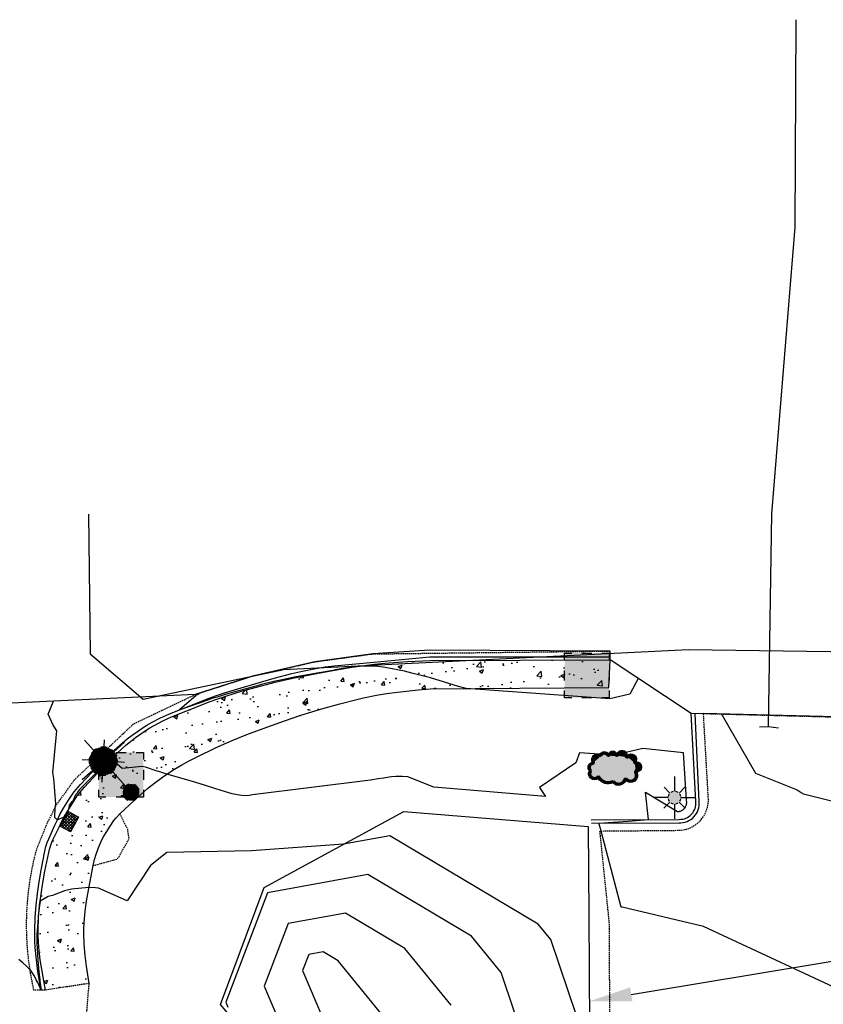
# Model space of a CAD drawing. Header units: feet. Extents: x 351431 to 355879, y 310968 to 329728.
# Tile 251 of 254: x 351995 to 352137, y 329502 to 329676. Entities that reach past the tile are written whole.
import ezdxf

# ---------------------------------------------------------------- set-up
doc = ezdxf.new("R2010")
doc.units = ezdxf.units.FT
doc.header["$MEASUREMENT"] = 0
doc.linetypes.add('D25', pattern=[0.375, 0.25, -0.125])
for name, color, linetype in [('EHYSC', 161, 'Continuous'), ('EHYSW-WARN', 161, 'Continuous'), ('ELIF', 153, 'LINKFENCE'), ('ELTCH-EG1', 253, 'Continuous'), ('ELTCN-EG1', 251, 'Continuous'), ('ELTNB-EG1', 55, 'Continuous'), ('ELTT', 3, 'Continuous'), ('ELUEU', 153, 'UE'), ('ELUG', 153, 'EGASRT'), ('ELYCB-BACK', 5, 'Continuous'), ('ELYCB-FL', 2, 'Continuous'), ('ELYSP', 1, 'D25'), ('ELYSW-BACK', 2, 'Continuous'), ('ELYSW-WARN', 161, 'Continuous'), ('ESFLJ', 5, 'Continuous'), ('ESFLP', 4, 'Continuous'), ('ESIO', 4, 'Continuous'), ('ESMask', 155, 'Continuous'), ('ETIF', 4, 'Continuous')]:
    doc.layers.add(name, color=color, linetype=linetype)
doc.styles.add('ROMANSM', font='romansm.shx')
doc.linetypes.add('EGASRT', pattern='A,0.15,-0.07,0.15,-0.04,["G",ROMANSM,S=0.08,R=0,X=-0.005,Y=-0.04],-0.12,0.15,-0.07,0.15,-0.04,[")",ROMANSM,S=0.08,R=0,X=-0.09,Y=-0.04],-0.075', length=1.015)
doc.linetypes.add('LINKFENCE', pattern='A,0.25,-0.08,0.25,-0.08,["X",ROMANSM,S=0.08,R=0,X=-0.004,Y=-0.04],-0.12', length=0.78)
doc.linetypes.add('UE', pattern='A,0.25,-0.07,0.07,-0.07,0.07,-0.07,0.07,-0.07,0.25,-0.06,["UE",ROMANSM,S=0.08,R=0,X=-0.02,Y=-0.04],-0.175', length=1.225)

# ---------------------------------------------------------------- blocks, each defined once
blk = doc.blocks.new('ESUFJBOX1')
for points in [[(-0.0787, 0.0535), (-0.0787, 0.0787), (-0.0535, 0.0787)], [(-0.0178, 0.0787), (0.0178, 0.0787)], [(0.0535, 0.0787), (0.0787, 0.0787), (0.0787, 0.0535)], [(-0.0787, -0.0178), (-0.0787, 0.0178)], [(0.0787, 0.0178), (0.0787, -0.0178)], [(-0.0787, -0.0787), (-0.0787, -0.0535)], [(0.0787, -0.0535), (0.0787, -0.0787), (0.0535, -0.0787)], [(-0.0535, -0.0787), (-0.0787, -0.0787)], [(0.0178, -0.0787), (-0.0178, -0.0787)]]:
    blk.add_lwpolyline(points)
at = {"layer": 'ESMask'}
blk.add_solid([(-0.0787, -0.0787), (-0.0787, 0.0787), (0.0787, -0.0787), (0.0787, 0.0787)], dxfattribs=at)
blk = doc.blocks.new('ESUFMALUM')
for p, q in [((0, -0.0295), (0, -0.0976)), ((-0.053, -0.0946), (-0.0354, -0.1123)), ((0.053, -0.0946), (0.0354, -0.1123)), ((-0.1, -0.1476), (-0.05, -0.1476)), ((0.05, -0.1476), (0.1, -0.1476)), ((-0.0354, -0.183), (-0.053, -0.2007)), ((0, -0.1976), (0, -0.2476)), ((0.0354, -0.183), (0.053, -0.2007))]:
    blk.add_line(p, q)
for centre, radius, start, end in [((0, 0), 0.0295, 153.6503, 206.3497), ((0, 0), 0.0295, 63.6503, 116.3497), ((0, 0), 0.0295, 333.6503, 26.3497), ((0, 0), 0.0295, 243.6503, 296.3497), ((0, -0.1476), 0.05, 76.7041, 103.2959), ((0, -0.1476), 0.05, 166.7041, 193.2959), ((0, -0.1476), 0.05, 121.7041, 148.2959), ((0, -0.1476), 0.05, 31.7041, 58.2959), ((0, -0.1476), 0.05, 346.7041, 13.2959), ((0, -0.1476), 0.05, 211.7041, 238.2959), ((0, -0.1476), 0.05, 256.7041, 283.2959), ((0, -0.1476), 0.05, 301.7041, 328.2959)]:
    blk.add_arc(centre, radius, start, end)
at = {"layer": 'ESMask'}
for points, const_width in [([(-0.0148, 0, 1), (0.0148, 0, 1)], 0.0295), ([(-0.025, -0.1476, 1), (0.025, -0.1476, 1)], 0.05)]:
    blk.add_lwpolyline(points, format="xyb", close=True, dxfattribs=dict(at, const_width=const_width))
blk = doc.blocks.new('ESILLITE')
at = {"layer": 'ESMask'}
h = blk.add_hatch(color=256, dxfattribs=at)
edge = h.paths.add_edge_path()
edge.add_arc((0, 0), 0.0225, 0, 360)
for p, q in [((0, 0.075), (0, 0.0225)), ((-0.0159, 0.0159), (-0.0369, 0.0373)), ((0.0159, 0.016), (0.0377, 0.0382)), ((-0.0225, 0), (-0.075, 0)), ((-0.016, -0.0159), (-0.0374, -0.0369)), ((0, -0.0225), (0, -0.075)), ((0.0159, -0.0159), (0.0373, -0.0369)), ((0.0225, 0), (0.0749, 0))]:
    blk.add_line(p, q)
for start, end in [(145.5453, 169.4253), (100.655, 124.235), (55.8359, 79.345), (10.5782, 34.5257), (190.7354, 214.1926), (235.503, 259.345), (280.655, 304.414), (325.7245, 349.2682)]:
    blk.add_arc((0, 0), 0.0225, start, end)
blk = doc.blocks.new('ESIDTREE')
blk.add_lwpolyline([(-0.0825, 0.0208, -0.658219), (-0.0543, 0.049, -0.594626), (-0.0245, 0.0498, -0.704437), (0.0052, 0.0498, -0.885068), (0.0416, 0.0438, -0.916303), (0.0721, 0.0223, -1.027393), (0.0751, -0.0141, -0.880235), (0.0364, -0.0431, -0.569977), (-0.0089, -0.052, -0.370407), (-0.061, -0.0364, -0.824221), (-0.0922, -0.0097, -0.566054), (-0.0825, 0.0208, -0.480508)], format="xyb")
at = {"layer": 'ESMask', "const_width": 0.01}
blk.add_lwpolyline([(-0.0779, 0.0227, -0.792768), (-0.0511, 0.0413, -0.768721), (-0.0289, 0.0473, 0.639322), (-0.0198, 0.0481, -0.704437), (0.0005, 0.0481, 0.72706), (0.01, 0.0484, -0.885068), (0.0366, 0.044, 0.713475), (0.0454, 0.0406, -0.916303), (0.0678, 0.0248, 0.615666), (0.0727, 0.0173, -1.027393), (0.0748, -0.0091, 0.556873), (0.0707, -0.0166, -0.880235), (0.04, -0.0396, 0.556256), (0.0317, -0.0414, -0.62875), (-0.0075, -0.0457, -0.457201), (-0.0599, -0.0275, -1.148825), (-0.0854, -0.0089, -0.666281), (-0.0814, 0.0159, 0.45741)], format="xyb", close=True, dxfattribs=at)
at = {"layer": 'ESMask'}
for points in [[(-0.0825, 0.0208), (-0.0543, 0.049), (0.0721, 0.0223), (0.0416, 0.0438)], [(-0.079, 0.0326), (-0.0729, 0.0238), (-0.0638, 0.0466), (-0.0573, 0.0372)], [(-0.0187, 0.044), (-0.0158, 0.0532), (-0.0004, 0.0423), (-0.0009, 0.052)], [(0.0105, 0.0432), (0.0168, 0.0574), (0.0348, 0.0399), (0.0336, 0.0548)], [(0.0445, 0.0383), (0.0562, 0.0462), (0.0628, 0.0226), (0.0702, 0.0328)], [(-0.0825, 0.0208), (-0.0922, -0.0097), (0.0721, 0.0223), (0.0751, -0.0141)], [(0.0704, -0.0072), (0.085, -0.004), (0.0691, 0.0173), (0.0823, 0.0154)], [(-0.087, -0.0082), (-0.0836, -0.0336), (0.0749, -0.0108), (0.0649, -0.0431)], [(-0.0495, -0.0328), (-0.05, -0.0434), (0.0292, -0.0385), (0.018, -0.0545)]]:
    blk.add_solid(points, dxfattribs=at)

msp = doc.modelspace()

# ---------------------------------------------------------------- hatches: boundary and pattern name
at = {"layer": 'EHYSC'}
h = msp.add_hatch(dxfattribs=at)
h.set_pattern_fill('AR-CONC', color=256, style=0)
h.set_pattern_definition([(50, (351998.454, 329504.42), (7.1726, -0.62752), [0.75, -8.25]), (355, (351998.454, 329504.42), (-1.3875, 7.5219), [0.6, -6.6]), (100.4514, (351999.052, 329504.368), (5.7851, 6.8944), [0.6374, -7.0114]), (46.184, (351998.454, 329506.42), (10.6724, -1.6552), [1.125, -12.375]), (96.636, (351999.343, 329506.282), (9.3466, 9.7412), [0.9561, -10.5171]), (351.184, (351998.454, 329506.42), (9.3466, 9.7412), [0.9, -9.9]), (21, (351999.454, 329505.92), (5.96907, -4.0262), [0.75, -8.25]), (326, (351999.454, 329505.92), (2.43315, 7.2515), [0.6, -6.6]), (71.4514, (351999.9514, 329505.5845), (8.40223, 3.2253), [0.6374, -7.0114]), (37.5, (351998.454, 329504.42), (0.1216, 3.32894), [0, -6.52, 0, -6.7, 0, -6.625]), (7.5, (351998.454, 329504.42), (2.6307, 3.94412), [0, -3.82, 0, -6.37, 0, -2.525]), (327.5, (351996.224, 329504.42), (5.338224, -0.22555), [0, -2.5, 0, -7.8, 0, -10.35]), (317.5, (351995.224, 329504.42), (5.83186, 1.00105), [0, -3.25, 0, -5.18, 0, -7.35])])
h.paths.add_polyline_path([(352038.84, 329550.86), (352041.96, 329551.98), (352044.86, 329552.94), (352048.76, 329554.12), (352051.74, 329554.97), (352054.51, 329555.69), (352055.93, 329556.01), (352058.24, 329556.47), (352060, 329556.76), (352061.94, 329557.01), (352065.58, 329557.4), (352067.77, 329557.6), (352099.28, 329557.83), (352099.5, 329562.72), (352067.75, 329562.6), (352063.71, 329562.41), (352059.72, 329562.14), (352057.89, 329561.96), (352053.87, 329561.43), (352050.89, 329560.92), (352047.66, 329560.31), (352043.48, 329559.47), (352040.36, 329558.77), (352037.01, 329557.91), (352034.58, 329557.23), (352031.63, 329556.33), (352030.18, 329555.83), (352028.68, 329555.29), (352027.08, 329554.66), (352022.05, 329552.66), (352020.51, 329551.96), (352018.97, 329551.16), (352018.19, 329550.71), (352017.4, 329550.21), (352016.6, 329549.66), (352015.67, 329548.99), (352014.8, 329548.32), (352013.98, 329547.65), (352012.46, 329546.28), (352011.02, 329544.88), (352009.62, 329543.43), (352006.64, 329540.24), (352005.84, 329539.32), (352005.39, 329538.71), (352004.57, 329537.46), (352003.71, 329536.09), (352003.05, 329534.99), (352002.61, 329534.14), (352002.16, 329533.2), (352001.03, 329530.83), (352000.76, 329530.17), (352000.52, 329529.47), (352000.33, 329528.7), (351999.67, 329525.41), (351999.3, 329523.37), (351998.98, 329521.37), (351998.73, 329519.35), (351998.55, 329517.23), (351998.45, 329514.96), (351998.46, 329514.01), (351998.51, 329512.99), (351998.6, 329511.93), (351998.85, 329509.76), (351999.17, 329507.73), (351999.47, 329506.03), (351999.79, 329504.42), (352007.48, 329505.59), (352007.02, 329508.64), (352006.8, 329510.51), (352006.62, 329512.5), (352006.53, 329514.42), (352006.54, 329515.29), (352006.64, 329517.13), (352006.82, 329518.83), (352007.06, 329520.47), (352008.17, 329526.4), (352008.41, 329527.46), (352008.7, 329528.43), (352009.18, 329529.7), (352009.53, 329530.54), (352009.9, 329531.29), (352010.47, 329532.24), (352011.17, 329533.34), (352011.85, 329534.33), (352012.23, 329534.81), (352012.91, 329535.52), (352015.41, 329537.89), (352016.6, 329538.96), (352017.81, 329539.98), (352019.07, 329540.99), (352020.45, 329542.01), (352021.2, 329542.53), (352022.55, 329543.42), (352023.85, 329544.2), (352025.13, 329544.9), (352026.42, 329545.55), (352029.92, 329547.22), (352032.71, 329548.48), (352035.32, 329549.54)])
at = {"layer": 'EHYSW-WARN'}
h = msp.add_hatch(dxfattribs=at)
h.set_pattern_fill('ANSI37', color=256, scale=3, style=0)
h.paths.add_polyline_path([(352003.83, 329535.93), (352005.57, 329534.95), (352004.18, 329532.38), (352002.42, 329533.32)])

# ---------------------------------------------------------------- linework, layer by layer
at = {"layer": 'EHYSC'}
msp.add_line((352099.28, 329557.83), (352099.5, 329562.72), dxfattribs=at)
at = {"layer": 'ELIF', "flags": 128}
msp.add_lwpolyline([(352095.61, 329533.3), (352095.75, 329517.73), (352096.09, 329441.82), (352097.19, 329411.99), (352127.53, 329352.59), (352149.29, 329311.8), (352169.9, 329272.56), (352197.57, 329221.35), (352217.6, 329181.88), (352238.7, 329144.84), (352259.79, 329105.59), (352283.16, 329063.37), (352305.6, 329021.02), (352323.55, 328988.98), (352346.99, 328944.59), (352362.02, 328916.93), (352381.98, 328879.32), (352407.01, 328832.15), (352429.42, 328788.94), (352452.47, 328743.55), (352470.12, 328708.61), (352487.59, 328672.06), (352509.06, 328621.88), (352524.7, 328585.84), (352535.32, 328541.95), (352544.43, 328503.07), (352552.27, 328464.36), (352562.69, 328420.21), (352546.76, 328418.5), (352569.09, 328395.86), (352577.79, 328357.09), (352588.97, 328309.68), (352595.39, 328275.88), (352603.4, 328248.95), (352610.52, 328211.23), (352619.23, 328174.42), (352627.95, 328090.27), (352633.73, 328039.99), (352643.01, 327983.37), (352650.68, 327938.94), (352659.74, 327889), (352669.16, 327840.87), (352678.95, 327789.39), (352687.71, 327744.01), (352690.93, 327721.05)], dxfattribs=at)
at = {"layer": 'ELTCH-EG1', "elevation": 110, "flags": 128}
msp.add_lwpolyline([(352144.04, 329502.57), (352115.99, 329515.65), (352101.63, 329519.07), (352101.6, 329519.06), (352101.57, 329519.06), (352101.54, 329519.06), (352101.5, 329519.07), (352101.47, 329519.07), (352101.43, 329519.08), (352097.9, 329532.5), (352097.9, 329532.52), (352097.48, 329533.89), (352102.67, 329534.27), (352106.24, 329534.54), (352105.72, 329539.36), (352111.4, 329535.93), (352111.49, 329535.93), (352111.58, 329535.94), (352111.67, 329535.96), (352111.75, 329535.98), (352111.84, 329536), (352111.92, 329536.03), (352112.01, 329536.06), (352112.09, 329536.1), (352112.17, 329536.14), (352112.24, 329536.18), (352112.32, 329536.23), (352112.39, 329536.28), (352112.46, 329536.33), (352112.53, 329536.39), (352112.59, 329536.45), (352112.66, 329536.54), (352112.72, 329536.63), (352112.78, 329536.73), (352112.83, 329536.83), (352112.88, 329536.93), (352112.92, 329537.04), (352112.95, 329537.14), (352112.97, 329537.25), (352112.99, 329537.36), (352113.01, 329537.47), (352113.01, 329537.58), (352113.01, 329537.68), (352113, 329537.79), (352112.99, 329537.9), (352112.97, 329538), (352112.45, 329546.32), (352105.25, 329547.06), (352100.25, 329545.89), (352094.07, 329546.33), (352093.41, 329544.52), (352087, 329540.16), (352088.06, 329538.57), (352068.34, 329540.26), (352063.79, 329542.07), (352062.74, 329542.12), (352062.16, 329542.14), (352061.62, 329542.13), (352060.89, 329542.07), (352060.44, 329542.01), (352059.55, 329541.86), (352058.55, 329541.7), (352057.16, 329541.47), (352036.3, 329538.87), (352035.75, 329538.78), (352035.15, 329538.73), (352034.38, 329538.77), (352033.7, 329538.88), (352032.74, 329539.08), (352030.8, 329539.64), (352029.65, 329540.01), (352028.03, 329540.52), (352025.56, 329541.28), (352021.2, 329542.53), (352019.76, 329543.02), (352019.48, 329543.09), (352017.46, 329543.76), (352016.84, 329543.91), (352013.31, 329543.56), (352012.86, 329543.93), (352011.33, 329545.18), (352011.05, 329544.94), (352011, 329544.9), (352009.75, 329543.73), (352009.51, 329543.51), (352007.39, 329541.4), (352006.36, 329540.43), (352006.19, 329540.25), (352005.79, 329539.86), (352005.53, 329539.52), (352005.29, 329539.12), (352005.09, 329538.9), (352004.59, 329537.8), (352004.37, 329537.58), (352003.92, 329537.09), (352003.86, 329536.32), (352003.74, 329536.05), (352003.11, 329535.05), (352003.02, 329534.92), (352001.89, 329534.49), (352001.87, 329534.48), (352001.84, 329534.46), (352001.81, 329534.49), (352001.43, 329534.88), (352001.47, 329536.62), (352001.6, 329537.26), (352001.59, 329537.29), (352001.22, 329541.79), (352001.06, 329542.86), (352001.79, 329550.18), (352001.15, 329551.2), (352000.24, 329553.13), (352001.2, 329555.43)], dxfattribs=at)
at = {"layer": 'ELTCN-EG1', "flags": 128}
for points, elevation in [([(352104.44, 329559.45), (352102.96, 329556.67), (352099.44, 329555.84), (352074.07, 329557.64), (352072.7, 329558.02), (352067.76, 329559.52), (352066.61, 329559.87), (352064.47, 329560.39), (352063.16, 329560.72), (352060.08, 329561.3), (352059.76, 329561.37), (352058.04, 329561.58), (352057.91, 329561.6), (352057.77, 329561.61), (352054.9, 329561.57), (352053.9, 329561.43), (352053.85, 329561.43), (352050.88, 329560.94), (352050.85, 329560.93), (352047.75, 329560.38), (352047.65, 329560.36), (352047.48, 329560.33), (352043.68, 329559.65), (352043.44, 329559.59), (352040.99, 329559.1), (352040.31, 329558.93), (352037.93, 329558.37), (352036.93, 329558.09), (352035.37, 329557.69), (352034.49, 329557.45), (352032.82, 329556.97), (352031.52, 329556.61), (352030.81, 329556.39), (352030.06, 329556.16), (352029.14, 329555.87), (352028.54, 329555.67), (352027.41, 329555.27), (352026.93, 329555.1), (352023.34, 329553.86), (352023.32, 329553.86), (352023.3, 329553.85), (352023.49, 329554.01), (352026.32, 329556.43), (352026.45, 329556.53), (352026.54, 329556.59), (352026.6, 329556.63), (352026.95, 329556.84)], 109), ([(352154.18, 329532.56), (352146.43, 329535.85), (352133.66, 329538.99), (352133.53, 329539.08), (352133.39, 329539.17), (352133.24, 329539.27), (352133.08, 329539.38), (352132.9, 329539.48), (352132.71, 329539.6), (352132.51, 329539.71), (352132.3, 329539.83), (352125.24, 329542.65), (352119.16, 329553.17)], 109), ([(352096.67, 329490.71), (352089.04, 329513.32), (352086.8, 329516.08), (352060.6, 329531.65), (352052.41, 329530.16), (352036.18, 329528.98), (352021.17, 329528.73), (352018.3, 329526.44), (352014.22, 329520.2), (352009.15, 329522.42), (352008.61, 329522.49), (352007.44, 329522.52), (352004.39, 329522.25), (352003.12, 329521.94), (352001, 329521.14), (352000.24, 329520.96), (351998.83, 329520.14), (351998.7, 329519.35), (351998.49, 329517.54), (351998.45, 329517.24), (351998.33, 329515.56), (351998.27, 329514.95), (351998.25, 329514.33), (351998.23, 329514), (351998.23, 329513.59), (351998.24, 329512.98), (351998.25, 329512.48), (351998.28, 329511.92), (351998.35, 329510.64), (351998.43, 329509.76), (351998.55, 329508.25), (351998.61, 329507.72), (351998.76, 329506.24), (351998.79, 329506.02), (351998.98, 329504.41), (351998.39, 329505.77), (351998.28, 329505.94), (351998.12, 329506.21), (351997.75, 329506.98), (351997.52, 329507.33), (351997.16, 329507.87), (351997.03, 329508.07), (351996.48, 329508.56), (351995.76, 329509.21), (351995.06, 329509.84)], 111), ([(352089.49, 329480.06), (352080.22, 329507.53), (352075.03, 329513.92), (352056.67, 329524.83), (352038.98, 329521.6), (352031.61, 329502.27), (352031.99, 329501.39)], 112), ([(352071.4, 329501.74), (352063.26, 329511.76), (352052.74, 329518.01), (352042.61, 329516.15), (352038.39, 329505.09), (352041.43, 329497.93)], 113), ([(352074.14, 329415.66), (352089.33, 329420.68), (352084.77, 329431.06), (352085.55, 329439.54), (352075.52, 329463.29), (352073.99, 329468.27), (352074.36, 329469.23), (352064.82, 329489.29), (352062.57, 329495.95), (352051.48, 329509.6), (352048.82, 329511.18), (352046.25, 329510.71), (352045.18, 329507.9), (352050.88, 329494.46), (352052.21, 329489.3), (352055.72, 329487.62), (352067.46, 329469.51), (352066.45, 329461.31), (352064, 329450.25), (352064.92, 329435.36), (352065.77, 329429.79), (352074.14, 329415.66)], 114)]:
    msp.add_lwpolyline(points, dxfattribs=dict(at, elevation=elevation))
at = {"layer": 'ELTNB-EG1'}
msp.add_polyline3d([(352144.04, 329552.52, 108.53), (352115.98, 329553.25, 109.06), (352114.52, 329553.18, 109.11), (352113.83, 329553.24, 109.59), (352099.5, 329562.72, 108.69), (352099.5, 329563.26, 108.14), (352099.51, 329564.28, 108.27), (352067.62, 329564.41, 108.52), (352057.58, 329563.77, 108.57), (352047.35, 329562.38, 108.63), (352036.34, 329559.87, 108.74), (352026.23, 329556.61, 109.02), (351986.18, 329554.72, 110.59)], dxfattribs=at)
at = {"layer": 'ELTT', "flags": 128}
msp.add_lwpolyline([(352094.85, 329414.35), (352074.08, 329413.96), (352059.76, 329434.39), (352061.24, 329453.54), (352052.62, 329475.69), (352030.66, 329501.88), (352038.36, 329522.52), (352063.07, 329535.95), (352095.61, 329533.3)], dxfattribs=at)
at = {"layer": 'ELUEU', "flags": 128}
msp.add_lwpolyline([(352007.35, 329588.44), (352007.64, 329563.8), (352016.99, 329555.77), (352041.86, 329561.03), (352113.36, 329564.53), (352180.22, 329563.59), (352247.77, 329564.53)], dxfattribs=at)
at = {"layer": 'ELUG', "flags": 128}
for points in [[(352127.46, 329550.91), (352128.04, 329588.51), (352132.19, 329639.14), (352132.34, 329675.75)], [(352129.23, 329550.67), (352127.46, 329550.91), (352125.88, 329550.83)]]:
    msp.add_lwpolyline(points, dxfattribs=at)
at = {"layer": 'ELYCB-BACK', "flags": 128}
msp.add_lwpolyline([(351999.79, 329504.42), (351999.47, 329506.03), (351999.17, 329507.73), (351998.85, 329509.76), (351998.6, 329511.93), (351998.51, 329512.99), (351998.46, 329514.01), (351998.45, 329514.96), (351998.55, 329517.23), (351998.73, 329519.35), (351998.98, 329521.37), (351999.3, 329523.37), (351999.67, 329525.41), (352000.33, 329528.7), (352000.52, 329529.47), (352000.76, 329530.17), (352001.03, 329530.83), (352002.16, 329533.2), (352002.61, 329534.14), (352003.05, 329534.99), (352003.71, 329536.09), (352004.57, 329537.46), (352005.39, 329538.71), (352005.84, 329539.32), (352006.64, 329540.24), (352009.62, 329543.43), (352011.02, 329544.88), (352012.46, 329546.28), (352013.98, 329547.65), (352014.8, 329548.32), (352015.67, 329548.99), (352016.6, 329549.66), (352017.4, 329550.21), (352018.19, 329550.71), (352018.97, 329551.16), (352020.51, 329551.96), (352022.05, 329552.66), (352027.08, 329554.66), (352028.68, 329555.29), (352030.18, 329555.83), (352031.63, 329556.33), (352034.58, 329557.23), (352037.01, 329557.91), (352040.36, 329558.77), (352043.48, 329559.47), (352047.66, 329560.31), (352050.89, 329560.92), (352053.87, 329561.43), (352057.89, 329561.96), (352059.72, 329562.14), (352063.71, 329562.41), (352067.75, 329562.6), (352099.5, 329562.72)], dxfattribs=at)
msp.add_lwpolyline([(352096.15, 329534.5), (352111.7, 329534.56, 0.453891), (352114.62, 329537.7), (352113.83, 329553.24)], format="xyb", dxfattribs=at)
at = {"layer": 'ELYCB-FL', "flags": 128}
msp.add_lwpolyline([(351998.98, 329504.41), (351998.7, 329506.02), (351998.44, 329507.72), (351998.18, 329509.75), (351997.96, 329511.91), (351997.89, 329512.97), (351997.86, 329513.99), (351997.86, 329514.93), (351997.96, 329517.25), (351998.14, 329519.41), (351998.37, 329521.47), (351998.67, 329523.52), (351999.03, 329525.6), (351999.66, 329528.96), (351999.84, 329529.74), (352000.07, 329530.45), (352000.33, 329531.12), (352001.42, 329533.51), (352001.86, 329534.5), (352002.3, 329535.39), (352002.97, 329536.55), (352003.83, 329537.92), (352004.67, 329539.17), (352005.13, 329539.77), (352005.95, 329540.69), (352008.97, 329543.87), (352010.39, 329545.33), (352011.84, 329546.73), (352013.39, 329548.09), (352014.22, 329548.76), (352015.1, 329549.43), (352016.04, 329550.1), (352016.87, 329550.66), (352017.69, 329551.17), (352018.49, 329551.64), (352020.08, 329552.46), (352021.68, 329553.19), (352026.88, 329555.27), (352028.47, 329555.89), (352029.96, 329556.42), (352031.41, 329556.91), (352034.35, 329557.8), (352036.76, 329558.49), (352040.13, 329559.47), (352043.27, 329560.31), (352044.88, 329560.69), (352047.5, 329561.21), (352049.17, 329561.49), (352050.73, 329561.69), (352057.76, 329562.31), (352067.66, 329563.23), (352099.5, 329563.26)], dxfattribs=at)
msp.add_lwpolyline([(352096.19, 329533.89), (352111.63, 329533.95, 0.458716), (352115.23, 329537.69), (352114.52, 329553.18)], format="xyb", dxfattribs=at)
at = {"layer": 'ELYSP', "flags": 128}
for points in [[(353471.72, 327016.93), (353473.34, 327010.98), (353472.52, 327009.02), (353471.62, 327006.97), (353470.51, 327004.55), (353469.26, 327002.01), (353468.62, 327000.78), (353467.98, 326999.62), (353467.34, 326998.56), (353466.65, 326997.54), (353465.94, 326996.63), (353465.19, 326995.8), (353464.4, 326995.03), (353463.54, 326994.28), (353462.13, 326993.13), (353461.13, 326992.37), (353460.16, 326991.7), (353459.21, 326991.1), (353458.24, 326990.54), (353457.22, 326990.02), (353455.54, 326989.23), (353454.49, 326988.79), (353453.49, 326988.42), (353452.52, 326988.1), (353451.54, 326987.83), (353448.89, 326987.21), (353447.91, 326987.04), (353446.82, 326986.91), (353444.77, 326986.74), (353443.53, 326986.67), (353388.81, 326985.74), (353337.93, 326985.19), (353285.83, 326984.43), (353278.62, 326984.26), (353275.06, 326984.3), (353251.07, 326983.96), (353247.35, 326983.9), (353235.33, 326983.74), (353183.52, 326983), (353128.81, 326982.2), (353075.89, 326981.55), (353023, 326980.85), (353003.29, 326980.55), (352993.9, 326981.65), (352990.75, 326982.77), (352987.72, 326983.93), (352986.57, 326984.42), (352985.51, 326984.9), (352984.15, 326985.64), (352982.5, 326986.63), (352981, 326987.59), (352980.26, 326988.11), (352979.11, 326989.01), (352976.77, 326990.94), (352975.7, 326991.85), (352974.68, 326992.79), (352973.68, 326993.8), (352972.7, 326994.93), (352972.21, 326995.56), (352971.5, 326996.53), (352970.77, 326997.61), (352969.31, 326999.92), (352967.94, 327002.27), (352966.75, 327004.39), (352965.3, 327007.13), (352962.8, 327012.74), (352957.95, 327026.2), (352945.57, 327052.16), (352923.15, 327098.73), (352900.12, 327145.49), (352876.71, 327192.33), (352852.27, 327239.45), (352828.96, 327285.33), (352805.94, 327331.02), (352784.84, 327377.71), (352765.38, 327424.66), (352747.38, 327470.35), (352729.62, 327519.27), (352711.13, 327568.23), (352695.97, 327611.17), (352680.91, 327659.05), (352668.26, 327707.91), (352656.73, 327756.8), (352645.41, 327805.7), (352634.18, 327854.5), (352629.81, 327868.64), (352624.01, 327903.23), (352616.53, 327952.87), (352608.23, 328002.03), (352600.06, 328051.62), (352591.29, 328101.07), (352580.88, 328154.88), (352570.37, 328203.91), (352559.3, 328252.38), (352547.15, 328301.25), (352534.24, 328349.81), (352518.99, 328403.42), (352504.39, 328451.26), (352488.93, 328498.79), (352472.68, 328546.31), (352455.4, 328593.22), (352428.81, 328661.94), (352411.59, 328708.61), (352393.97, 328755.74), (352373.41, 328801.56), (352361.41, 328828.11), (352340.34, 328873.39), (352318.03, 328918.29), (352294.6, 328962.5), (352287.43, 328978.54), (352284.98, 328987.24), (352274.18, 329000.14), (352270.06, 329005.4), (352268.05, 329008.33), (352245.45, 329048.88), (352220.78, 329092.58), (352196.74, 329136.66), (352173.48, 329180.77), (352149.62, 329224.82), (352125.54, 329268.72), (352101.8, 329312.58), (352077.73, 329356.42), (352053.85, 329400.26), (352028.64, 329446.1), (352005.1, 329487.53), (352002.23, 329492.52), (352001.22, 329494.95), (352003.34, 329495.44), (352005.77, 329496.35), (352007.01, 329499.72), (352007.48, 329505.59), (351999.79, 329504.42), (351998.98, 329504.41), (351997.72, 329504.42, -0.123639), (351998.25, 329529.38), (352000.21, 329534.16), (352001.79, 329537.24), (352004.97, 329541.63), (352015.31, 329551.42), (352026.23, 329556.61), (352036.34, 329559.87), (352047.35, 329562.38), (352057.58, 329563.77), (352099.51, 329564.28)], [(352251.61, 329251.36), (352245.36, 329248.07), (352228.48, 329243.78), (352218.42, 329247), (352194.08, 329239.26), (352169.63, 329283), (352149.51, 329320.04), (352130.22, 329356.89), (352109.89, 329394.78), (352106.67, 329403.76), (352121.9, 329409.32, 0.762306), (352120.39, 329414.53), (352104.53, 329412.53), (352100.34, 329421.32), (352099.62, 329470.14), (352099.35, 329516.37), (352097.69, 329532.5), (352111.87, 329532.63, 0.403531), (352116.84, 329538.24), (352115.98, 329553.25), (352144.04, 329552.52)]]:
    msp.add_lwpolyline(points, format="xyb", dxfattribs=at)
msp.add_lwpolyline([(352008.17, 329526.4), (352012.5, 329527.57), (352014.54, 329531.12), (352014.29, 329532.81), (352012.91, 329535.52)], dxfattribs=at)
at = {"layer": 'ELYSW-BACK', "flags": 128}
msp.add_lwpolyline([(352007.48, 329505.59), (352007.02, 329508.64), (352006.8, 329510.51), (352006.62, 329512.5), (352006.53, 329514.42), (352006.54, 329515.29), (352006.64, 329517.13), (352006.82, 329518.83), (352007.06, 329520.47), (352008.17, 329526.4), (352008.41, 329527.46), (352008.7, 329528.43), (352009.18, 329529.7), (352009.53, 329530.54), (352009.9, 329531.29), (352010.47, 329532.24), (352011.17, 329533.34), (352011.85, 329534.33), (352012.23, 329534.81), (352012.91, 329535.52), (352015.41, 329537.89), (352016.6, 329538.96), (352017.81, 329539.98), (352019.07, 329540.99), (352020.45, 329542.01), (352021.2, 329542.53), (352022.55, 329543.42), (352023.85, 329544.2), (352025.13, 329544.9), (352026.42, 329545.55), (352029.92, 329547.22), (352032.71, 329548.48), (352035.32, 329549.54), (352038.84, 329550.86), (352041.96, 329551.98), (352044.86, 329552.94), (352048.76, 329554.12), (352051.74, 329554.97), (352054.51, 329555.69), (352055.93, 329556.01), (352058.24, 329556.47), (352060, 329556.76), (352061.94, 329557.01), (352065.58, 329557.4), (352067.77, 329557.6), (352099.28, 329557.83)], dxfattribs=at)
at = {"layer": 'ELYSW-WARN', "flags": 128}
msp.add_lwpolyline([(352003.83, 329535.93), (352005.57, 329534.95), (352004.18, 329532.38), (352002.42, 329533.32)], close=True, dxfattribs=at)
at = {"layer": 'ETIF', "linetype": 'ByBlock', "lineweight": -2}
msp.add_lwpolyline([(352103.22, 329503.66), (352161.09, 329513.21)], dxfattribs=at)
at = {"layer": 'ETIF'}
msp.add_solid([(352103.42, 329502.43), (352095.82, 329502.44), (352103.01, 329504.89)], dxfattribs=at)

# ---------------------------------------------------------------- block references
at = {"layer": 'ESFLJ', "xscale": 50, "yscale": 50, "zscale": 50}
for p in [(352095.38, 329559.97), (352013.12, 329542.44)]:
    msp.add_blockref('ESUFJBOX1', p, dxfattribs=at)
at = {"layer": 'ESFLP', "xscale": 49.99999999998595, "yscale": 49.99999999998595, "zscale": 49.99999999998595, "rotation": 221.715539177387}
msp.add_blockref('ESUFMALUM', (352014.88, 329539.33), dxfattribs=at)
at = {"layer": 'ESFLP', "xscale": 50, "yscale": 50, "zscale": 50}
msp.add_blockref('ESILLITE', (352110.86, 329538.39), dxfattribs=at)
at = {"layer": 'ESIO', "xscale": 50, "yscale": 50, "zscale": 50}
msp.add_blockref('ESIDTREE', (352100.43, 329543.6), dxfattribs=at)

doc.saveas('drawing.dxf')
